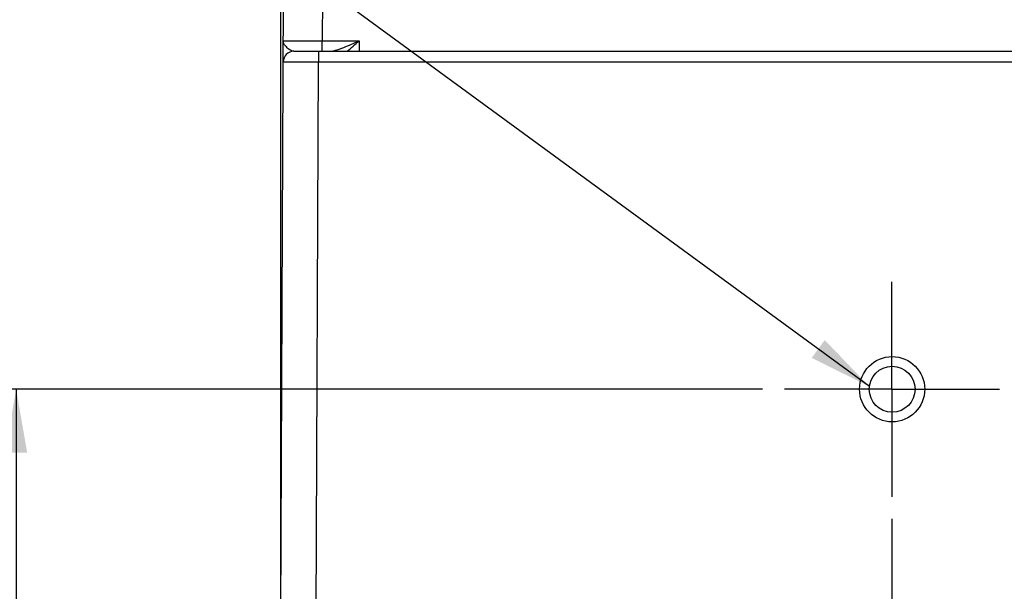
# Model space of a CAD drawing. Header units: inches. Extents: x 0 to 34, y 0 to 22.
# Tile 130 of 133: x 28.7 to 31.5, y 9.8 to 11.5. Entities that reach past the tile are written whole.
import ezdxf

# ---------------------------------------------------------------- set-up
doc = ezdxf.new("R2010")
doc.units = ezdxf.units.IN
doc.header["$LTSCALE"] = 1.87
doc.header["$MEASUREMENT"] = 0
doc.linetypes.add('CENTER', pattern=[0.6, 0.375, -0.075, 0.075, -0.075])
doc.layers.get('0').update_dxf_attribs({"linetype": 'CONTINUOUS'})
for name, color, linetype in [('02___PRT_ALL_AXES', 7, 'CONTINUOUS'), ('DETAIL', 7, 'CONTINUOUS'), ('DIMENSIONS', 7, 'CONTINUOUS')]:
    doc.layers.add(name, color=color, linetype=linetype)
doc.styles.get("Standard").update_dxf_attribs({"font": 'txt', "width": 0.8})
doc.dimstyles.new('DIMSTYLE_1', dxfattribs={"dimtxt": 0.125, "dimasz": 0.18, "dimexe": 0.125, "dimexo": 0.0625, "dimgap": 0.0625, "dimtad": 0, "dimtih": 1, "dimtoh": 1, "dimzin": 4, "dimdsep": 46, "dimtxsty": 'STANDARD', "dimblk": '_FILLED', "dimblk1": '_FILLED', "dimblk2": '_FILLED', "dimcen": 0.09, "dimadec": 0, "dimazin": 0, "dimtp": 0.001, "dimtm": 0.001, "dimtfac": 1, "dimtofl": 0, "dimtmove": 0, "dimatfit": 3, "dimldrblk": '_FILLED', "dimfxl": 1, "dimtolj": 1, "dimtzin": 4, "dimarcsym": 0})
doc.dimstyles.new('DIMSTYLE_2', dxfattribs={"dimtxt": 0.125, "dimasz": 0.18, "dimexe": 0.125, "dimexo": 0.0625, "dimgap": 0.0625, "dimtad": 0, "dimtih": 1, "dimtoh": 1, "dimzin": 4, "dimdsep": 46, "dimtxsty": 'STANDARD', "dimblk": '_FILLED', "dimblk1": '_FILLED', "dimblk2": '_FILLED', "dimcen": 0.09, "dimadec": 0, "dimazin": 0, "dimtp": 0.01, "dimtm": 0.01, "dimtfac": 1, "dimtofl": 0, "dimtmove": 0, "dimatfit": 3, "dimldrblk": '_FILLED', "dimfxl": 1, "dimtolj": 1, "dimtzin": 4, "dimarcsym": 0})
doc.dimstyles.get("Standard").update_dxf_attribs({"dimtxt": 0.125, "dimasz": 0.18, "dimexe": 0.125, "dimexo": 0.0625, "dimgap": 0.09, "dimtad": 0, "dimtih": 1, "dimtoh": 1, "dimdec": 3, "dimzin": 4, "dimdsep": 46, "dimtxsty": 'STANDARD', "dimblk": '_FILLED', "dimblk1": '_FILLED', "dimblk2": '_FILLED', "dimcen": 0.09, "dimadec": 0, "dimazin": 0, "dimtol": 1, "dimtp": 0.01, "dimtm": 0.01, "dimtfac": 1, "dimtdec": 3, "dimtofl": 0, "dimtmove": 0, "dimatfit": 3, "dimldrblk": '_FILLED', "dimfxl": 1, "dimtolj": 1, "dimtzin": 4, "dimarcsym": 0})

# ---------------------------------------------------------------- blocks, each defined once
blk = doc.blocks.new('_FILLED')
at = {"color": 0, "linetype": 'BYBLOCK'}
blk.add_solid([(0, 0), (-1, 0.174), (-1, -0.174)], dxfattribs=at)
blk = doc.blocks.new('*D6')
at = {"layer": 'DIMENSIONS', "color": 2, "linetype": 'CONTINUOUS'}
for p, q in [((31.2219, 10.0384), (31.2219, 7.4276)), ((29.4879, 9.6131), (29.4879, 7.4276)), ((29.4879, 7.5526), (29.8299, 7.5526)), ((31.2219, 7.5526), (30.8799, 7.5526))]:
    blk.add_line(p, q, dxfattribs=at)
at = {"layer": 'DIMENSIONS', "color": 2, "linetype": 'CONTINUOUS', "xscale": 0.18, "yscale": 0.18, "zscale": 0.18, "rotation": 180}
blk.add_blockref('_FILLED', (29.4879, 7.5526), dxfattribs=at)
at = {"layer": 'DIMENSIONS', "color": 2, "linetype": 'CONTINUOUS', "xscale": 0.18, "yscale": 0.18, "zscale": 0.18}
blk.add_blockref('_FILLED', (31.2219, 7.5526), dxfattribs=at)
at = {"layer": 'DIMENSIONS', "color": 2, "linetype": 'CONTINUOUS', "insert": (30.3549, 7.6151), "char_height": 0.125, "width": 0.925, "attachment_point": 2, "line_spacing_factor": 0.9}
blk.add_mtext('1.73{\\Ftxt.shx;\\W1.000000;\\H0.125000; }[44]', dxfattribs=at)
blk = doc.blocks.new('*D18')
at = {"layer": 'DIMENSIONS', "color": 2, "linetype": 'CONTINUOUS'}
for p, q in [((30.8544, 10.4059), (28.6126, 10.4059)), ((28.7376, 10.4059), (28.7376, 9.4793)), ((28.7376, 8.3027), (28.7376, 9.2293)), ((29.615, 8.3027), (28.6126, 8.3027))]:
    blk.add_line(p, q, dxfattribs=at)
at = {"layer": 'DIMENSIONS', "color": 2, "linetype": 'CONTINUOUS', "xscale": 0.18, "yscale": 0.18, "zscale": 0.18}
for p, rotation in [((28.7376, 10.4059), 90), ((28.7376, 8.3027), 270)]:
    blk.add_blockref('_FILLED', p, dxfattribs=dict(at, rotation=rotation))
at = {"layer": 'DIMENSIONS', "color": 2, "linetype": 'CONTINUOUS', "insert": (28.7376, 9.4168), "char_height": 0.125, "width": 1.125, "attachment_point": 2, "line_spacing_factor": 0.9}
blk.add_mtext('2.10{\\Ftxt.shx;\\W1.000000;\\H0.125000; }[53.4]', dxfattribs=at)

msp = doc.modelspace()

# ---------------------------------------------------------------- linework, layer by layer
at = {"color": 7, "linetype": 'CONTINUOUS'}
for p, q in [((29.4879, 9.6756), (29.4999, 12.43)), ((29.6101, 12.431), (29.6056, 11.3941)), ((29.4878, 12.1262), (29.4878, 9.0407)), ((29.6056, 11.3646), (29.6056, 11.3941)), ((29.6056, 11.3941), (29.7103, 11.3941)), ((29.7103, 11.3941), (29.7109, 11.3646)), ((29.5251, 11.3646), (32.9196, 11.3646)), ((29.5951, 11.3646), (29.5951, 11.3352)), ((29.5879, 9.6756), (29.5951, 11.3352)), ((29.5951, 11.3352), (32.8496, 11.3352))]:
    msp.add_line(p, q, dxfattribs=at)
msp.add_arc((29.5251, 11.3346), 0.03, 90, 179.7501, dxfattribs=at)
for points, knots in [([(29.4954, 11.3945), (29.4954, 11.3945), (29.4954, 11.3945), (29.4955, 11.3945), (29.4957, 11.3945), (29.4959, 11.3945), (29.4962, 11.3945), (29.4968, 11.3944), (29.4976, 11.3944), (29.4988, 11.3944), (29.5002, 11.3944), (29.5019, 11.3943), (29.5047, 11.3943), (29.5087, 11.3943), (29.5142, 11.3942), (29.5207, 11.3942), (29.5279, 11.3942), (29.5359, 11.3942), (29.5478, 11.3941), (29.564, 11.3941), (29.5844, 11.3941), (29.5984, 11.3941), (29.6056, 11.3941)], [0, 0, 0, 0, 0.000322, 0.001232, 0.00274, 0.004848, 0.007554, 0.010857, 0.019247, 0.03, 0.043087, 0.05848, 0.076141, 0.11809, 0.168532, 0.226982, 0.292878, 0.365586, 0.444405, 0.617292, 0.804893, 1, 1, 1, 1]), ([(29.5016, 11.3796), (29.4998, 11.3818), (29.4974, 11.3854), (29.4957, 11.3907), (29.4954, 11.3933), (29.4954, 11.3945)], [0, 0, 0, 0, 0.530546, 0.770014, 1, 1, 1, 1]), ([(29.5251, 11.3646), (29.523, 11.3646), (29.5184, 11.3661), (29.5123, 11.3697), (29.5066, 11.3743), (29.5032, 11.3777), (29.5016, 11.3796)], [0, 0, 0, 0, 0.228392, 0.485144, 0.748635, 1, 1, 1, 1]), ([(29.6274, 11.3646), (29.6304, 11.3646), (29.6367, 11.3656), (29.6463, 11.3682), (29.6565, 11.3717), (29.6707, 11.3771), (29.6887, 11.3846), (29.7031, 11.3909), (29.7103, 11.3941)], [0, 0, 0, 0, 0.101455, 0.21586, 0.338398, 0.466099, 0.730333, 1, 1, 1, 1]), ([(29.6762, 11.3646), (29.682, 11.3693), (29.6934, 11.379), (29.7046, 11.389), (29.7103, 11.3941)], [0, 0, 0, 0, 0.491112, 1, 1, 1, 1]), ([(29.4951, 11.3348), (29.4951, 11.3348), (29.4952, 11.3348), (29.4952, 11.3348), (29.4954, 11.3348), (29.4957, 11.3348), (29.4963, 11.3349), (29.4971, 11.3349), (29.4982, 11.3349), (29.4995, 11.3349), (29.501, 11.335), (29.5035, 11.335), (29.5072, 11.335), (29.5122, 11.3351), (29.5181, 11.3351), (29.5246, 11.3351), (29.5319, 11.3351), (29.5427, 11.3352), (29.5573, 11.3352), (29.5759, 11.3352), (29.5886, 11.3352), (29.5951, 11.3352)], [0, 0, 0, 0, 0.000328, 0.00124, 0.002751, 0.00486, 0.010873, 0.019266, 0.030022, 0.043113, 0.058509, 0.076173, 0.118128, 0.168576, 0.22703, 0.292928, 0.365636, 0.444454, 0.617331, 0.804916, 1, 1, 1, 1])]:
    msp.add_open_spline(points, degree=3, knots=knots, dxfattribs=at)
at = {"layer": '02___PRT_ALL_AXES', "color": 7, "linetype": 'CENTER'}
for q in [(31.2219, 10.7109), (30.9169, 10.4059), (31.5269, 10.4059), (31.2219, 10.1009)]:
    msp.add_line((31.2219, 10.4059), q, dxfattribs=at)
at = {"layer": '02___PRT_ALL_AXES', "color": 7, "linetype": 'CONTINUOUS'}
for radius in [0.0925, 0.065]:
    msp.add_circle((31.2224, 10.4059), radius, dxfattribs=at)

# ---------------------------------------------------------------- dimensions: what is measured, and where the dimension line sits
at = {"layer": 'DIMENSIONS', "color": 2, "linetype": 'CONTINUOUS'}
for base, p1, p2, angle, dimstyle, picture, middle in [((28.7376, 10.4059), (29.6775, 8.3027), (30.9169, 10.4059), 90, 'DIMSTYLE_1', '*D18', (28.7376, 9.3543)), ((29.4879, 7.5526), (31.2219, 10.1009), (29.4879, 9.6756), 180, 'DIMSTYLE_2', '*D6', (30.3549, 7.5526))]:
    dim = msp.add_linear_dim(base=base, p1=p1, p2=p2, angle=angle, dimstyle=dimstyle, dxfattribs=at)
    dim.commit()
    dim.dimension.update_dxf_attribs({"geometry": picture, "text_midpoint": middle, "dimtype": 160})

# ---------------------------------------------------------------- leaders
at = {"layer": 'DETAIL', "color": 2, "linetype": 'CONTINUOUS'}
msp.add_leader([(31.1579, 10.4137), (28.9316, 12.043), (28.7516, 12.043)], dimstyle='STANDARD', override={"dimtad": 0}, dxfattribs=at)

doc.saveas('drawing.dxf')
